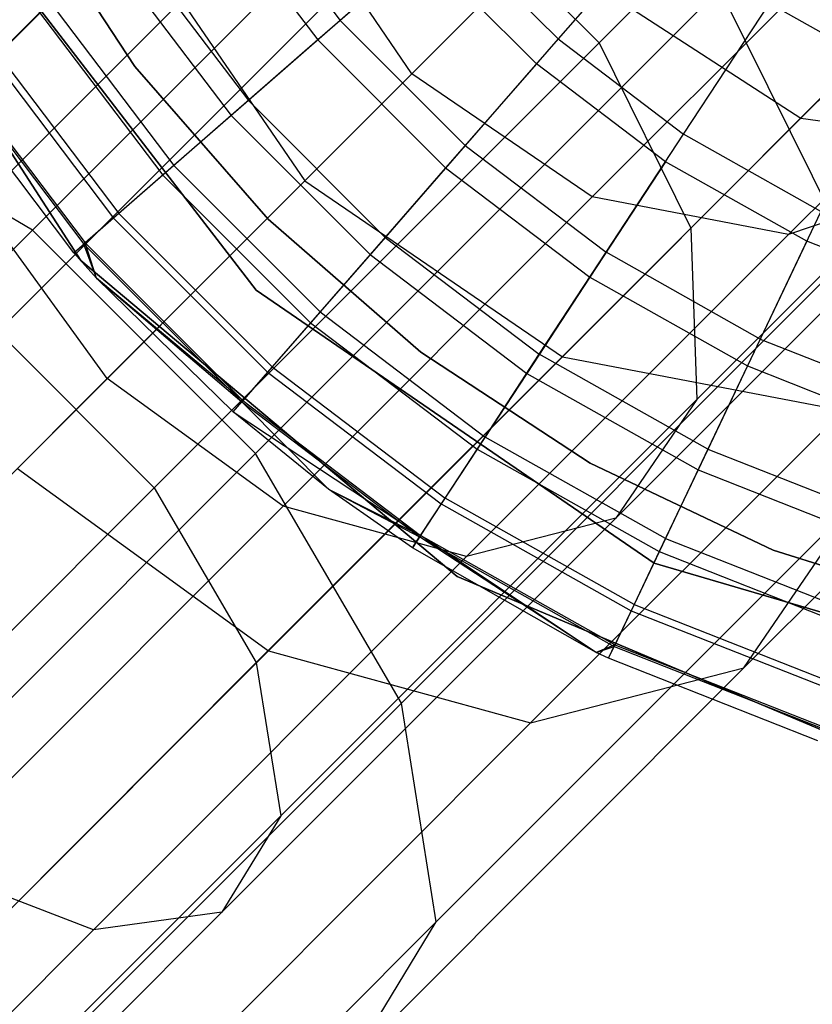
# Model space of a CAD drawing. Extents: x -28.1 to 0, y 0 to 28.1.
# Tile 204 of 215: x -4.857 to -4.62, y 23.131 to 23.425. Entities that reach past the tile are written whole.
import ezdxf

# ---------------------------------------------------------------- set-up
doc = ezdxf.new("R2010")
doc.units = 0
doc.header["$MEASUREMENT"] = 0
doc.layers.get('0').update_dxf_attribs({"color": 13, "linetype": 'CONTINUOUS'})

# ---------------------------------------------------------------- blocks, each defined once
blk = doc.blocks.new('ORTO_VIII_Z_ZAROWKA_OKAPO0')
at = {"color": 0}
for p, q in [((23.84056, 23.79392, 1.29253), (23.72596, 23.67932, 1.13046)), ((23.84056, 23.79392, 1.29253), (23.72596, 23.67932, 1.13046)), ((23.55684, 23.62346, 0.94934), (23.69539, 23.76201, 1.08654)), ((23.55684, 23.62346, 0.94934), (23.69539, 23.76201, 1.08654)), ((23.62409, 23.75332, 1.15394), (23.49443, 23.62365, 1.02554)), ((23.62409, 23.75332, 1.15394), (23.49443, 23.62365, 1.02554)), ((23.74389, 23.74389, 1.61608), (23.67013, 23.67013, 1.46711)), ((23.74389, 23.74389, 1.61608), (23.67013, 23.67013, 1.46711)), ((23.49163, 23.73765, 10.00781), (23.57125, 23.61444, 10.00781)), ((23.57125, 23.61444, 3.3149), (23.49163, 23.73765, 3.3149)), ((23.49163, 23.73765, 10.00781), (23.57125, 23.61444, 10.00781)), ((23.57125, 23.61444, 3.3149), (23.49163, 23.73765, 3.3149)), ((23.86525, 23.73602, 1.31223), (23.75332, 23.62409, 1.15394)), ((23.86525, 23.73602, 1.31223), (23.75332, 23.62409, 1.15394)), ((23.67932, 23.72596, 1.13046), (23.54656, 23.5932, 0.999)), ((23.67932, 23.72596, 1.13046), (23.54656, 23.5932, 0.999)), ((23.61685, 23.7281, 12.20857), (23.64874, 23.68605, 12.20857)), ((23.61685, 23.7281, 12.20857), (23.64874, 23.68605, 12.20857)), ((23.67932, 23.72596, 1.13046), (23.72596, 23.67932, 1.13046)), ((23.67932, 23.72596, 1.13046), (23.72596, 23.67932, 1.13046)), ((23.6334, 23.72396, 1.45696), (23.54109, 23.63165, 1.32642)), ((23.6334, 23.72396, 1.45696), (23.54109, 23.63165, 1.32642)), ((23.55423, 23.72284, 3.47238), (23.58741, 23.67231, 3.47238)), ((23.58741, 23.67231, 3.43301), (23.55423, 23.72284, 3.43301)), ((23.55423, 23.72284, 3.47238), (23.58741, 23.67231, 3.47238)), ((23.58741, 23.67231, 3.43301), (23.55423, 23.72284, 3.43301)), ((23.6094, 23.72321, 10.02262), (23.64202, 23.68019, 10.02262)), ((23.6094, 23.72321, 10.02262), (23.64202, 23.68019, 10.02262)), ((23.67013, 23.67013, 1.46711), (23.6334, 23.72396, 1.45696)), ((23.67013, 23.67013, 1.46711), (23.6334, 23.72396, 1.45696)), ((23.62358, 23.60556, 10.00781), (23.53568, 23.71977, 10.00781)), ((23.53568, 23.71977, 3.3149), (23.62358, 23.60556, 3.3149)), ((23.53568, 23.71977, 3.3149), (23.62358, 23.60556, 3.3149)), ((23.62358, 23.60556, 10.00781), (23.53568, 23.71977, 10.00781)), ((23.49792, 23.62729, 1.36648), (23.58567, 23.71504, 1.49057)), ((23.49792, 23.62729, 1.36648), (23.58567, 23.71504, 1.49057)), ((23.58567, 23.71504, 1.49057), (23.63814, 23.63814, 1.50506)), ((23.58567, 23.71504, 1.49057), (23.63814, 23.63814, 1.50506)), ((23.74442, 23.71567, 12.25984), (23.71376, 23.68051, 12.23809)), ((23.74442, 23.71567, 12.25984), (23.71376, 23.68051, 12.23809)), ((23.68051, 23.71376, 12.23809), (23.64874, 23.68605, 12.20857)), ((23.68051, 23.71376, 12.23809), (23.64874, 23.68605, 12.20857)), ((23.71376, 23.68051, 12.23809), (23.68051, 23.71376, 12.23809)), ((23.71376, 23.68051, 12.23809), (23.68051, 23.71376, 12.23809)), ((23.58642, 23.70814, 12.17217), (23.6213, 23.66213, 12.17217)), ((23.58642, 23.70814, 12.17217), (23.6213, 23.66213, 12.17217)), ((23.79883, 23.70827, 1.60818), (23.72396, 23.6334, 1.45696)), ((23.79883, 23.70827, 1.60818), (23.72396, 23.6334, 1.45696)), ((23.78622, 23.65684, 1.63433), (23.83866, 23.70929, 1.79338)), ((23.78622, 23.65684, 1.63433), (23.83866, 23.70929, 1.79338)), ((23.70772, 23.70772, 1.6456), (23.63814, 23.63814, 1.50506)), ((23.70772, 23.70772, 1.6456), (23.63814, 23.63814, 1.50506)), ((23.6731, 23.70729, 9.95481), (23.64202, 23.68019, 10.02262)), ((23.6731, 23.70729, 9.95481), (23.64202, 23.68019, 10.02262)), ((23.70729, 23.6731, 9.95481), (23.6731, 23.70729, 9.95481)), ((23.70729, 23.6731, 9.95481), (23.6731, 23.70729, 9.95481)), ((23.70772, 23.70772, 1.6456), (23.78622, 23.65684, 1.63433)), ((23.70772, 23.70772, 1.6456), (23.78622, 23.65684, 1.63433)), ((23.58071, 23.7044, 10.09418), (23.61616, 23.65765, 10.09418)), ((23.58071, 23.7044, 10.09418), (23.61616, 23.65765, 10.09418)), ((23.86052, 23.70015, 1.58632), (23.78256, 23.62218, 1.42885)), ((23.86052, 23.70015, 1.58632), (23.78256, 23.62218, 1.42885)), ((23.62346, 23.55684, 0.94934), (23.76201, 23.69539, 1.08654)), ((23.62346, 23.55684, 0.94934), (23.76201, 23.69539, 1.08654)), ((23.8011, 23.6165, 1.12008), (23.76201, 23.69539, 1.08654)), ((23.8011, 23.6165, 1.12008), (23.76201, 23.69539, 1.08654)), ((23.56173, 23.69195, 12.13001), (23.59905, 23.64273, 12.13001)), ((23.56173, 23.69195, 12.13001), (23.59905, 23.64273, 12.13001)), ((23.75122, 23.6521, 12.23809), (23.77681, 23.69111, 12.25984)), ((23.75122, 23.6521, 12.23809), (23.77681, 23.69111, 12.25984)), ((23.81224, 23.67119, 12.25984), (23.77681, 23.69111, 12.25984)), ((23.81224, 23.67119, 12.25984), (23.77681, 23.69111, 12.25984)), ((23.55811, 23.68957, 10.16879), (23.59579, 23.63988, 10.16879)), ((23.55811, 23.68957, 10.16879), (23.59579, 23.63988, 10.16879)), ((23.64874, 23.68605, 12.20857), (23.6213, 23.66213, 12.17217)), ((23.64874, 23.68605, 12.20857), (23.6213, 23.66213, 12.17217)), ((23.68605, 23.64874, 12.20857), (23.64874, 23.68605, 12.20857)), ((23.68605, 23.64874, 12.20857), (23.64874, 23.68605, 12.20857)), ((23.5418, 23.67887, 10.24572), (23.58109, 23.62706, 10.24572)), ((23.5418, 23.67887, 10.24572), (23.58109, 23.62706, 10.24572)), ((23.54354, 23.68002, 12.08336), (23.58266, 23.62843, 12.08336)), ((23.54354, 23.68002, 12.08336), (23.58266, 23.62843, 12.08336)), ((23.72596, 23.67932, 1.13046), (23.5932, 23.54656, 0.999)), ((23.72596, 23.67932, 1.13046), (23.5932, 23.54656, 0.999)), ((23.64202, 23.68019, 10.02262), (23.61616, 23.65765, 10.09418)), ((23.64202, 23.68019, 10.02262), (23.61616, 23.65765, 10.09418)), ((23.64202, 23.68019, 10.02262), (23.68019, 23.64202, 10.02262)), ((23.64202, 23.68019, 10.02262), (23.68019, 23.64202, 10.02262)), ((23.71376, 23.68051, 12.23809), (23.68605, 23.64874, 12.20857)), ((23.71376, 23.68051, 12.23809), (23.68605, 23.64874, 12.20857)), ((23.71376, 23.68051, 12.23809), (23.75122, 23.6521, 12.23809)), ((23.71376, 23.68051, 12.23809), (23.75122, 23.6521, 12.23809)), ((23.72596, 23.67932, 1.13046), (23.75332, 23.62409, 1.15394)), ((23.72596, 23.67932, 1.13046), (23.75332, 23.62409, 1.15394)), ((23.75514, 23.57293, 1.19552), (23.86234, 23.68013, 1.34712)), ((23.75514, 23.57293, 1.19552), (23.86234, 23.68013, 1.34712)), ((23.5324, 23.67271, 12.03365), (23.57262, 23.61968, 12.03365)), ((23.5324, 23.67271, 12.03365), (23.57262, 23.61968, 12.03365)), ((23.70729, 23.6731, 9.95481), (23.68019, 23.64202, 10.02262)), ((23.70729, 23.6731, 9.95481), (23.68019, 23.64202, 10.02262)), ((23.74583, 23.64387, 9.95481), (23.70729, 23.6731, 9.95481)), ((23.74583, 23.64387, 9.95481), (23.70729, 23.6731, 9.95481)), ((23.56924, 23.61673, 10.40345), (23.52865, 23.67025, 10.40345)), ((23.56924, 23.61673, 11.98237), (23.52865, 23.67025, 11.98237)), ((23.56924, 23.61673, 10.40345), (23.52865, 23.67025, 10.40345)), ((23.56924, 23.61673, 11.98237), (23.52865, 23.67025, 11.98237)), ((23.53195, 23.67241, 10.32419), (23.57221, 23.61932, 10.32419)), ((23.53195, 23.67241, 10.32419), (23.57221, 23.61932, 10.32419)), ((23.67013, 23.67013, 1.46711), (23.5792, 23.5792, 1.33851)), ((23.67013, 23.67013, 1.46711), (23.5792, 23.5792, 1.33851)), ((23.58741, 23.67231, 3.47238), (23.62717, 23.62678, 3.47238)), ((23.62717, 23.62678, 3.43301), (23.58741, 23.67231, 3.43301)), ((23.58741, 23.67231, 3.47238), (23.62717, 23.62678, 3.47238)), ((23.58741, 23.67231, 3.47238), (23.58741, 23.67231, 3.43301)), ((23.62717, 23.62678, 3.43301), (23.58741, 23.67231, 3.43301)), ((23.58741, 23.67231, 3.47238), (23.58741, 23.67231, 3.43301)), ((23.72396, 23.6334, 1.45696), (23.67013, 23.67013, 1.46711)), ((23.72396, 23.6334, 1.45696), (23.67013, 23.67013, 1.46711)), ((23.55684, 23.62346, 0.94934), (23.48237, 23.66697, 0.98726)), ((23.55684, 23.62346, 0.94934), (23.48237, 23.66697, 0.98726)), ((23.6213, 23.66213, 12.17217), (23.59905, 23.64273, 12.13001)), ((23.6213, 23.66213, 12.17217), (23.59905, 23.64273, 12.13001)), ((23.66213, 23.6213, 12.17217), (23.6213, 23.66213, 12.17217)), ((23.66213, 23.6213, 12.17217), (23.6213, 23.66213, 12.17217)), ((23.61616, 23.65765, 10.09418), (23.59579, 23.63988, 10.16879)), ((23.61616, 23.65765, 10.09418), (23.59579, 23.63988, 10.16879)), ((23.61616, 23.65765, 10.09418), (23.65765, 23.61616, 10.09418)), ((23.61616, 23.65765, 10.09418), (23.65765, 23.61616, 10.09418)), ((23.71504, 23.58567, 1.49057), (23.78622, 23.65684, 1.63433)), ((23.71504, 23.58567, 1.49057), (23.78622, 23.65684, 1.63433)), ((23.78622, 23.65684, 1.63433), (23.87435, 23.64524, 1.60309)), ((23.78622, 23.65684, 1.63433), (23.87435, 23.64524, 1.60309)), ((23.7281, 23.61685, 12.20857), (23.75122, 23.6521, 12.23809)), ((23.7281, 23.61685, 12.20857), (23.75122, 23.6521, 12.23809)), ((23.79221, 23.62906, 12.23809), (23.75122, 23.6521, 12.23809)), ((23.79221, 23.62906, 12.23809), (23.75122, 23.6521, 12.23809)), ((23.68605, 23.64874, 12.20857), (23.66213, 23.6213, 12.17217)), ((23.68605, 23.64874, 12.20857), (23.66213, 23.6213, 12.17217)), ((23.68605, 23.64874, 12.20857), (23.7281, 23.61685, 12.20857)), ((23.68605, 23.64874, 12.20857), (23.7281, 23.61685, 12.20857)), ((23.74583, 23.64387, 9.95481), (23.72321, 23.6094, 10.02262)), ((23.74583, 23.64387, 9.95481), (23.72321, 23.6094, 10.02262)), ((23.78798, 23.62017, 9.95481), (23.74583, 23.64387, 9.95481)), ((23.78798, 23.62017, 9.95481), (23.74583, 23.64387, 9.95481)), ((23.59905, 23.64273, 12.13001), (23.58266, 23.62843, 12.08336)), ((23.59905, 23.64273, 12.13001), (23.58266, 23.62843, 12.08336)), ((23.64273, 23.59905, 12.13001), (23.59905, 23.64273, 12.13001)), ((23.64273, 23.59905, 12.13001), (23.59905, 23.64273, 12.13001)), ((23.68019, 23.64202, 10.02262), (23.65765, 23.61616, 10.09418)), ((23.68019, 23.64202, 10.02262), (23.65765, 23.61616, 10.09418)), ((23.68019, 23.64202, 10.02262), (23.72321, 23.6094, 10.02262)), ((23.68019, 23.64202, 10.02262), (23.72321, 23.6094, 10.02262)), ((23.63814, 23.63814, 1.50506), (23.55235, 23.55235, 1.38375)), ((23.63814, 23.63814, 1.50506), (23.55235, 23.55235, 1.38375)), ((23.59579, 23.63988, 10.16879), (23.58109, 23.62706, 10.24572)), ((23.59579, 23.63988, 10.16879), (23.58109, 23.62706, 10.24572)), ((23.59579, 23.63988, 10.16879), (23.63988, 23.59579, 10.16879)), ((23.59579, 23.63988, 10.16879), (23.63988, 23.59579, 10.16879)), ((23.63814, 23.63814, 1.50506), (23.71504, 23.58567, 1.49057)), ((23.63814, 23.63814, 1.50506), (23.71504, 23.58567, 1.49057)), ((23.8325, 23.63905, 1.38921), (23.731, 23.53755, 1.24568)), ((23.8325, 23.63905, 1.38921), (23.731, 23.53755, 1.24568)), ((23.8325, 23.63905, 1.38921), (23.78256, 23.62218, 1.42885)), ((23.8325, 23.63905, 1.38921), (23.78256, 23.62218, 1.42885)), ((23.5792, 23.5792, 1.33851), (23.54109, 23.63165, 1.32642)), ((23.5792, 23.5792, 1.33851), (23.54109, 23.63165, 1.32642)), ((23.72396, 23.6334, 1.45696), (23.63165, 23.54109, 1.32642)), ((23.72396, 23.6334, 1.45696), (23.63165, 23.54109, 1.32642)), ((23.78256, 23.62218, 1.42885), (23.72396, 23.6334, 1.45696)), ((23.78256, 23.62218, 1.42885), (23.72396, 23.6334, 1.45696)), ((23.79221, 23.62906, 12.23809), (23.7741, 23.59098, 12.20857)), ((23.79221, 23.62906, 12.23809), (23.7741, 23.59098, 12.20857)), ((23.58109, 23.62706, 10.24572), (23.57221, 23.61932, 10.32419)), ((23.58109, 23.62706, 10.24572), (23.57221, 23.61932, 10.32419)), ((23.58266, 23.62843, 12.08336), (23.57262, 23.61968, 12.03365)), ((23.58266, 23.62843, 12.08336), (23.57262, 23.61968, 12.03365)), ((23.58109, 23.62706, 10.24572), (23.62706, 23.58109, 10.24572)), ((23.58109, 23.62706, 10.24572), (23.62706, 23.58109, 10.24572)), ((23.62843, 23.58266, 12.08336), (23.58266, 23.62843, 12.08336)), ((23.62843, 23.58266, 12.08336), (23.58266, 23.62843, 12.08336)), ((23.62717, 23.62678, 3.47238), (23.67276, 23.58707, 3.47238)), ((23.67276, 23.58707, 3.43301), (23.62717, 23.62678, 3.43301)), ((23.62717, 23.62678, 3.47238), (23.67276, 23.58707, 3.47238)), ((23.62717, 23.62678, 3.47238), (23.62717, 23.62678, 3.43301)), ((23.67276, 23.58707, 3.43301), (23.62717, 23.62678, 3.43301)), ((23.62717, 23.62678, 3.47238), (23.62717, 23.62678, 3.43301)), ((23.40355, 23.47017, 0.84825), (23.55684, 23.62346, 0.94934)), ((23.40355, 23.47017, 0.84825), (23.55684, 23.62346, 0.94934)), ((23.62346, 23.55684, 0.94934), (23.55684, 23.62346, 0.94934)), ((23.62346, 23.55684, 0.94934), (23.55684, 23.62346, 0.94934)), ((23.75332, 23.62409, 1.15394), (23.62365, 23.49443, 1.02554)), ((23.75332, 23.62409, 1.15394), (23.62365, 23.49443, 1.02554)), ((23.75332, 23.62409, 1.15394), (23.75514, 23.57293, 1.19552)), ((23.75332, 23.62409, 1.15394), (23.75514, 23.57293, 1.19552)), ((23.66213, 23.6213, 12.17217), (23.64273, 23.59905, 12.13001)), ((23.66213, 23.6213, 12.17217), (23.64273, 23.59905, 12.13001)), ((23.66213, 23.6213, 12.17217), (23.70814, 23.58642, 12.17217)), ((23.66213, 23.6213, 12.17217), (23.70814, 23.58642, 12.17217)), ((23.78256, 23.62218, 1.42885), (23.68644, 23.52606, 1.29292)), ((23.78256, 23.62218, 1.42885), (23.68644, 23.52606, 1.29292)), ((23.78798, 23.62017, 9.95481), (23.77027, 23.58294, 10.02262)), ((23.78798, 23.62017, 9.95481), (23.77027, 23.58294, 10.02262)), ((23.83297, 23.60243, 9.95481), (23.78798, 23.62017, 9.95481)), ((23.83297, 23.60243, 9.95481), (23.78798, 23.62017, 9.95481)), ((23.57262, 23.61968, 12.03365), (23.56924, 23.61673, 11.98237)), ((23.57262, 23.61968, 12.03365), (23.56924, 23.61673, 11.98237)), ((23.56924, 23.61673, 10.40345), (23.57221, 23.61932, 10.32419)), ((23.56924, 23.61673, 10.40345), (23.57221, 23.61932, 10.32419)), ((23.57601, 23.60913, 10.40345), (23.57221, 23.61932, 10.32419)), ((23.57221, 23.61932, 10.32419), (23.61932, 23.57221, 10.32419)), ((23.57601, 23.60913, 10.40345), (23.57221, 23.61932, 10.32419)), ((23.57221, 23.61932, 10.32419), (23.61932, 23.57221, 10.32419)), ((23.57601, 23.60913, 11.98237), (23.57262, 23.61968, 12.03365)), ((23.57601, 23.60913, 11.98237), (23.57262, 23.61968, 12.03365)), ((23.61968, 23.57262, 12.03365), (23.57262, 23.61968, 12.03365)), ((23.61968, 23.57262, 12.03365), (23.57262, 23.61968, 12.03365)), ((23.57601, 23.60913, 10.40345), (23.56924, 23.61673, 10.40345)), ((23.57601, 23.60913, 11.98237), (23.56924, 23.61673, 11.98237)), ((23.56924, 23.61673, 11.98237), (23.56924, 23.61673, 10.40345)), ((23.57601, 23.60913, 10.40345), (23.56924, 23.61673, 10.40345)), ((23.56924, 23.61673, 11.98237), (23.56924, 23.61673, 10.40345)), ((23.57601, 23.60913, 11.98237), (23.56924, 23.61673, 11.98237)), ((23.57125, 23.61444, 10.00781), (23.68364, 23.52017, 10.00781)), ((23.68364, 23.52017, 3.3149), (23.57125, 23.61444, 3.3149)), ((23.57125, 23.61444, 10.00781), (23.68364, 23.52017, 10.00781)), ((23.57125, 23.61444, 10.00781), (23.57125, 23.61444, 3.3149)), ((23.68364, 23.52017, 3.3149), (23.57125, 23.61444, 3.3149)), ((23.57125, 23.61444, 10.00781), (23.57125, 23.61444, 3.3149)), ((23.65765, 23.61616, 10.09418), (23.63988, 23.59579, 10.16879)), ((23.65765, 23.61616, 10.09418), (23.63988, 23.59579, 10.16879)), ((23.65765, 23.61616, 10.09418), (23.7044, 23.58071, 10.09418)), ((23.65765, 23.61616, 10.09418), (23.7044, 23.58071, 10.09418)), ((23.66697, 23.48237, 0.98726), (23.8011, 23.6165, 1.12008)), ((23.66697, 23.48237, 0.98726), (23.8011, 23.6165, 1.12008)), ((23.70814, 23.58642, 12.17217), (23.7281, 23.61685, 12.20857)), ((23.70814, 23.58642, 12.17217), (23.7281, 23.61685, 12.20857)), ((23.7741, 23.59098, 12.20857), (23.7281, 23.61685, 12.20857)), ((23.7741, 23.59098, 12.20857), (23.7281, 23.61685, 12.20857)), ((23.61673, 23.56924, 10.40345), (23.57601, 23.60913, 10.40345)), ((23.57601, 23.60913, 10.40345), (23.61932, 23.57221, 10.32419)), ((23.57601, 23.60913, 10.40345), (23.61932, 23.57221, 10.32419)), ((23.61673, 23.56924, 11.98237), (23.57601, 23.60913, 11.98237)), ((23.57601, 23.60913, 11.98237), (23.57601, 23.60913, 10.40345)), ((23.61673, 23.56924, 10.40345), (23.57601, 23.60913, 10.40345)), ((23.57601, 23.60913, 11.98237), (23.57601, 23.60913, 10.40345)), ((23.61673, 23.56924, 11.98237), (23.57601, 23.60913, 11.98237)), ((23.61968, 23.57262, 12.03365), (23.57601, 23.60913, 11.98237)), ((23.61968, 23.57262, 12.03365), (23.57601, 23.60913, 11.98237)), ((23.72321, 23.6094, 10.02262), (23.7044, 23.58071, 10.09418)), ((23.72321, 23.6094, 10.02262), (23.7044, 23.58071, 10.09418)), ((23.72321, 23.6094, 10.02262), (23.77027, 23.58294, 10.02262)), ((23.72321, 23.6094, 10.02262), (23.77027, 23.58294, 10.02262)), ((23.74247, 23.52411, 10.00781), (23.62358, 23.60556, 10.00781)), ((23.62358, 23.60556, 3.3149), (23.74247, 23.52411, 3.3149)), ((23.62358, 23.60556, 3.3149), (23.74247, 23.52411, 3.3149)), ((23.62358, 23.60556, 3.3149), (23.62358, 23.60556, 10.00781)), ((23.74247, 23.52411, 10.00781), (23.62358, 23.60556, 10.00781)), ((23.62358, 23.60556, 3.3149), (23.62358, 23.60556, 10.00781)), ((23.64273, 23.59905, 12.13001), (23.62843, 23.58266, 12.08336)), ((23.64273, 23.59905, 12.13001), (23.62843, 23.58266, 12.08336)), ((23.64273, 23.59905, 12.13001), (23.69195, 23.56173, 12.13001)), ((23.64273, 23.59905, 12.13001), (23.69195, 23.56173, 12.13001)), ((23.63988, 23.59579, 10.16879), (23.62706, 23.58109, 10.24572)), ((23.63988, 23.59579, 10.16879), (23.62706, 23.58109, 10.24572)), ((23.63988, 23.59579, 10.16879), (23.68957, 23.55811, 10.16879)), ((23.63988, 23.59579, 10.16879), (23.68957, 23.55811, 10.16879)), ((23.76922, 23.49286, 1.25113), (23.8701, 23.59374, 1.39378)), ((23.76922, 23.49286, 1.25113), (23.8701, 23.59374, 1.39378)), ((23.54656, 23.5932, 0.999), (23.5932, 23.54656, 0.999)), ((23.54656, 23.5932, 0.999), (23.5932, 23.54656, 0.999)), ((23.7741, 23.59098, 12.20857), (23.75847, 23.55812, 12.17217)), ((23.7741, 23.59098, 12.20857), (23.75847, 23.55812, 12.17217)), ((23.7741, 23.59098, 12.20857), (23.82319, 23.57163, 12.20857)), ((23.7741, 23.59098, 12.20857), (23.82319, 23.57163, 12.20857)), ((23.62729, 23.49792, 1.36648), (23.71504, 23.58567, 1.49057)), ((23.62729, 23.49792, 1.36648), (23.71504, 23.58567, 1.49057)), ((23.67276, 23.58707, 3.47238), (23.72332, 23.55395, 3.47238)), ((23.72332, 23.55395, 3.43301), (23.67276, 23.58707, 3.43301)), ((23.67276, 23.58707, 3.47238), (23.72332, 23.55395, 3.47238)), ((23.67276, 23.58707, 3.47238), (23.67276, 23.58707, 3.43301)), ((23.72332, 23.55395, 3.43301), (23.67276, 23.58707, 3.43301)), ((23.67276, 23.58707, 3.47238), (23.67276, 23.58707, 3.43301)), ((23.69195, 23.56173, 12.13001), (23.70814, 23.58642, 12.17217)), ((23.69195, 23.56173, 12.13001), (23.70814, 23.58642, 12.17217)), ((23.75847, 23.55812, 12.17217), (23.70814, 23.58642, 12.17217)), ((23.75847, 23.55812, 12.17217), (23.70814, 23.58642, 12.17217)), ((23.71504, 23.58567, 1.49057), (23.79875, 23.56964, 1.45041)), ((23.71504, 23.58567, 1.49057), (23.79875, 23.56964, 1.45041)), ((23.62843, 23.58266, 12.08336), (23.61968, 23.57262, 12.03365)), ((23.62843, 23.58266, 12.08336), (23.61968, 23.57262, 12.03365)), ((23.62843, 23.58266, 12.08336), (23.68002, 23.54354, 12.08336)), ((23.62843, 23.58266, 12.08336), (23.68002, 23.54354, 12.08336)), ((23.77027, 23.58294, 10.02262), (23.75554, 23.55196, 10.09418)), ((23.77027, 23.58294, 10.02262), (23.75554, 23.55196, 10.09418)), ((23.77027, 23.58294, 10.02262), (23.8205, 23.56313, 10.02262)), ((23.77027, 23.58294, 10.02262), (23.8205, 23.56313, 10.02262)), ((23.5792, 23.5792, 1.33851), (23.47386, 23.47386, 1.2342)), ((23.5792, 23.5792, 1.33851), (23.47386, 23.47386, 1.2342)), ((23.63165, 23.54109, 1.32642), (23.5792, 23.5792, 1.33851)), ((23.63165, 23.54109, 1.32642), (23.5792, 23.5792, 1.33851)), ((23.62706, 23.58109, 10.24572), (23.61932, 23.57221, 10.32419)), ((23.62706, 23.58109, 10.24572), (23.61932, 23.57221, 10.32419)), ((23.62706, 23.58109, 10.24572), (23.67887, 23.5418, 10.24572)), ((23.62706, 23.58109, 10.24572), (23.67887, 23.5418, 10.24572)), ((23.7044, 23.58071, 10.09418), (23.68957, 23.55811, 10.16879)), ((23.7044, 23.58071, 10.09418), (23.68957, 23.55811, 10.16879)), ((23.7044, 23.58071, 10.09418), (23.75554, 23.55196, 10.09418)), ((23.7044, 23.58071, 10.09418), (23.75554, 23.55196, 10.09418)), ((23.75514, 23.57293, 1.19552), (23.63096, 23.44875, 1.07255)), ((23.75514, 23.57293, 1.19552), (23.63096, 23.44875, 1.07255)), ((23.75514, 23.57293, 1.19552), (23.731, 23.53755, 1.24568)), ((23.75514, 23.57293, 1.19552), (23.731, 23.53755, 1.24568)), ((23.61673, 23.56924, 11.98237), (23.61968, 23.57262, 12.03365)), ((23.61673, 23.56924, 11.98237), (23.61968, 23.57262, 12.03365)), ((23.61673, 23.56924, 10.40345), (23.61932, 23.57221, 10.32419)), ((23.61673, 23.56924, 10.40345), (23.61932, 23.57221, 10.32419)), ((23.64524, 23.54619, 10.40345), (23.61932, 23.57221, 10.32419)), ((23.61932, 23.57221, 10.32419), (23.67241, 23.53195, 10.32419)), ((23.64524, 23.54619, 10.40345), (23.61932, 23.57221, 10.32419)), ((23.61932, 23.57221, 10.32419), (23.67241, 23.53195, 10.32419)), ((23.61968, 23.57262, 12.03365), (23.67271, 23.5324, 12.03365)), ((23.61968, 23.57262, 12.03365), (23.67271, 23.5324, 12.03365)), ((23.64524, 23.54619, 10.40345), (23.61673, 23.56924, 10.40345)), ((23.64524, 23.54619, 11.98237), (23.61673, 23.56924, 11.98237)), ((23.61673, 23.56924, 11.98237), (23.61673, 23.56924, 10.40345)), ((23.64524, 23.54619, 10.40345), (23.61673, 23.56924, 10.40345)), ((23.61673, 23.56924, 11.98237), (23.61673, 23.56924, 10.40345)), ((23.61673, 23.56924, 11.98237), (23.67271, 23.5324, 12.03365)), ((23.61673, 23.56924, 11.98237), (23.67271, 23.5324, 12.03365)), ((23.64524, 23.54619, 11.98237), (23.61673, 23.56924, 11.98237)), ((23.70556, 23.47645, 1.31861), (23.79875, 23.56964, 1.45041)), ((23.70556, 23.47645, 1.31861), (23.79875, 23.56964, 1.45041)), ((23.68002, 23.54354, 12.08336), (23.69195, 23.56173, 12.13001)), ((23.68002, 23.54354, 12.08336), (23.69195, 23.56173, 12.13001)), ((23.74579, 23.53146, 12.13001), (23.69195, 23.56173, 12.13001)), ((23.74579, 23.53146, 12.13001), (23.69195, 23.56173, 12.13001)), ((23.47017, 23.40355, 0.84825), (23.62346, 23.55684, 0.94934)), ((23.47017, 23.40355, 0.84825), (23.62346, 23.55684, 0.94934)), ((23.66697, 23.48237, 0.98726), (23.62346, 23.55684, 0.94934)), ((23.66697, 23.48237, 0.98726), (23.62346, 23.55684, 0.94934)), ((23.68957, 23.55811, 10.16879), (23.67887, 23.5418, 10.24572)), ((23.68957, 23.55811, 10.16879), (23.67887, 23.5418, 10.24572)), ((23.68957, 23.55811, 10.16879), (23.74393, 23.52754, 10.16879)), ((23.68957, 23.55811, 10.16879), (23.74393, 23.52754, 10.16879)), ((23.75847, 23.55812, 12.17217), (23.74579, 23.53146, 12.13001)), ((23.75847, 23.55812, 12.17217), (23.74579, 23.53146, 12.13001)), ((23.75847, 23.55812, 12.17217), (23.81218, 23.53694, 12.17217)), ((23.75847, 23.55812, 12.17217), (23.81218, 23.53694, 12.17217)), ((23.55235, 23.55235, 1.38375), (23.62729, 23.49792, 1.36648)), ((23.55235, 23.55235, 1.38375), (23.62729, 23.49792, 1.36648)), ((23.72332, 23.55395, 3.47238), (23.77793, 23.52802, 3.47238)), ((23.77793, 23.52802, 3.43301), (23.72332, 23.55395, 3.43301)), ((23.72332, 23.55395, 3.47238), (23.77793, 23.52802, 3.47238)), ((23.72332, 23.55395, 3.47238), (23.72332, 23.55395, 3.43301)), ((23.77793, 23.52802, 3.43301), (23.72332, 23.55395, 3.43301)), ((23.72332, 23.55395, 3.47238), (23.72332, 23.55395, 3.43301)), ((23.75554, 23.55196, 10.09418), (23.74393, 23.52754, 10.16879)), ((23.75554, 23.55196, 10.09418), (23.74393, 23.52754, 10.16879)), ((23.75554, 23.55196, 10.09418), (23.81012, 23.53044, 10.09418)), ((23.75554, 23.55196, 10.09418), (23.81012, 23.53044, 10.09418)), ((23.5932, 23.54656, 0.999), (23.44631, 23.39968, 0.90213)), ((23.5932, 23.54656, 0.999), (23.44631, 23.39968, 0.90213)), ((23.5932, 23.54656, 0.999), (23.62365, 23.49443, 1.02554)), ((23.5932, 23.54656, 0.999), (23.62365, 23.49443, 1.02554)), ((23.67025, 23.52865, 10.40345), (23.64524, 23.54619, 10.40345)), ((23.64524, 23.54619, 10.40345), (23.67241, 23.53195, 10.32419)), ((23.64524, 23.54619, 10.40345), (23.67241, 23.53195, 10.32419)), ((23.67025, 23.52865, 11.98237), (23.64524, 23.54619, 11.98237)), ((23.64524, 23.54619, 11.98237), (23.64524, 23.54619, 10.40345)), ((23.67025, 23.52865, 10.40345), (23.64524, 23.54619, 10.40345)), ((23.64524, 23.54619, 11.98237), (23.64524, 23.54619, 10.40345)), ((23.64524, 23.54619, 11.98237), (23.67271, 23.5324, 12.03365)), ((23.64524, 23.54619, 11.98237), (23.67271, 23.5324, 12.03365)), ((23.67025, 23.52865, 11.98237), (23.64524, 23.54619, 11.98237)), ((23.67271, 23.5324, 12.03365), (23.68002, 23.54354, 12.08336)), ((23.67271, 23.5324, 12.03365), (23.68002, 23.54354, 12.08336)), ((23.73645, 23.51181, 12.08336), (23.68002, 23.54354, 12.08336)), ((23.73645, 23.51181, 12.08336), (23.68002, 23.54354, 12.08336)), ((23.63165, 23.54109, 1.32642), (23.52472, 23.43416, 1.22053)), ((23.63165, 23.54109, 1.32642), (23.52472, 23.43416, 1.22053)), ((23.68644, 23.52606, 1.29292), (23.63165, 23.54109, 1.32642)), ((23.68644, 23.52606, 1.29292), (23.63165, 23.54109, 1.32642)), ((23.67887, 23.5418, 10.24572), (23.67241, 23.53195, 10.32419)), ((23.67887, 23.5418, 10.24572), (23.67241, 23.53195, 10.32419)), ((23.6774, 23.41711, 1.05441), (23.8037, 23.54341, 1.17948)), ((23.6774, 23.41711, 1.05441), (23.8037, 23.54341, 1.17948)), ((23.67887, 23.5418, 10.24572), (23.73555, 23.50993, 10.24572)), ((23.67887, 23.5418, 10.24572), (23.73555, 23.50993, 10.24572)), ((23.76922, 23.49286, 1.25113), (23.8037, 23.54341, 1.17948)), ((23.76922, 23.49286, 1.25113), (23.8037, 23.54341, 1.17948)), ((23.61343, 23.41998, 1.12925), (23.731, 23.53755, 1.24568)), ((23.61343, 23.41998, 1.12925), (23.731, 23.53755, 1.24568)), ((23.731, 23.53755, 1.24568), (23.68644, 23.52606, 1.29292)), ((23.731, 23.53755, 1.24568), (23.68644, 23.52606, 1.29292)), ((23.67271, 23.5324, 12.03365), (23.67025, 23.52865, 11.98237)), ((23.67271, 23.5324, 12.03365), (23.67025, 23.52865, 11.98237)), ((23.67025, 23.52865, 10.40345), (23.67241, 23.53195, 10.32419)), ((23.67025, 23.52865, 10.40345), (23.67241, 23.53195, 10.32419)), ((23.72513, 23.4975, 10.40345), (23.67241, 23.53195, 10.32419)), ((23.67241, 23.53195, 10.32419), (23.73049, 23.49929, 10.32419)), ((23.72513, 23.4975, 10.40345), (23.67241, 23.53195, 10.32419)), ((23.67241, 23.53195, 10.32419), (23.73049, 23.49929, 10.32419)), ((23.72513, 23.4975, 11.98237), (23.67271, 23.5324, 12.03365)), ((23.72513, 23.4975, 11.98237), (23.67271, 23.5324, 12.03365)), ((23.73073, 23.49978, 12.03365), (23.67271, 23.5324, 12.03365)), ((23.73073, 23.49978, 12.03365), (23.67271, 23.5324, 12.03365)), ((23.74579, 23.53146, 12.13001), (23.73645, 23.51181, 12.08336)), ((23.74579, 23.53146, 12.13001), (23.73645, 23.51181, 12.08336)), ((23.74579, 23.53146, 12.13001), (23.80325, 23.5088, 12.13001)), ((23.74579, 23.53146, 12.13001), (23.80325, 23.5088, 12.13001)), ((23.68644, 23.52606, 1.29292), (23.57509, 23.41471, 1.18265)), ((23.68644, 23.52606, 1.29292), (23.57509, 23.41471, 1.18265)), ((23.72513, 23.4975, 10.40345), (23.67025, 23.52865, 10.40345)), ((23.72513, 23.4975, 11.98237), (23.67025, 23.52865, 11.98237)), ((23.67025, 23.52865, 11.98237), (23.67025, 23.52865, 10.40345)), ((23.72513, 23.4975, 10.40345), (23.67025, 23.52865, 10.40345)), ((23.67025, 23.52865, 11.98237), (23.67025, 23.52865, 10.40345)), ((23.72513, 23.4975, 11.98237), (23.67025, 23.52865, 11.98237)), ((23.74393, 23.52754, 10.16879), (23.73555, 23.50993, 10.24572)), ((23.74393, 23.52754, 10.16879), (23.73555, 23.50993, 10.24572)), ((23.74393, 23.52754, 10.16879), (23.80194, 23.50467, 10.16879)), ((23.74393, 23.52754, 10.16879), (23.80194, 23.50467, 10.16879)), ((23.77793, 23.52802, 3.47238), (23.83556, 23.50977, 3.47238)), ((23.83556, 23.50977, 3.43301), (23.77793, 23.52802, 3.43301)), ((23.77793, 23.52802, 3.47238), (23.83556, 23.50977, 3.47238)), ((23.77793, 23.52802, 3.47238), (23.77793, 23.52802, 3.43301)), ((23.83556, 23.50977, 3.43301), (23.77793, 23.52802, 3.43301)), ((23.77793, 23.52802, 3.47238), (23.77793, 23.52802, 3.43301)), ((23.88071, 23.48338, 10.00781), (23.74247, 23.52411, 10.00781)), ((23.74247, 23.52411, 3.3149), (23.88071, 23.48338, 3.3149)), ((23.74247, 23.52411, 3.3149), (23.88071, 23.48338, 3.3149)), ((23.74247, 23.52411, 3.3149), (23.74247, 23.52411, 10.00781)), ((23.88071, 23.48338, 10.00781), (23.74247, 23.52411, 10.00781)), ((23.74247, 23.52411, 3.3149), (23.74247, 23.52411, 10.00781)), ((23.68364, 23.52017, 10.00781), (23.81883, 23.46322, 10.00781)), ((23.81883, 23.46322, 3.3149), (23.68364, 23.52017, 3.3149)), ((23.68364, 23.52017, 10.00781), (23.81883, 23.46322, 10.00781)), ((23.68364, 23.52017, 10.00781), (23.68364, 23.52017, 3.3149)), ((23.81883, 23.46322, 3.3149), (23.68364, 23.52017, 3.3149)), ((23.68364, 23.52017, 10.00781), (23.68364, 23.52017, 3.3149)), ((23.73645, 23.51181, 12.08336), (23.73073, 23.49978, 12.03365)), ((23.73645, 23.51181, 12.08336), (23.73073, 23.49978, 12.03365)), ((23.73645, 23.51181, 12.08336), (23.79667, 23.48807, 12.08336)), ((23.73645, 23.51181, 12.08336), (23.79667, 23.48807, 12.08336)), ((23.73555, 23.50993, 10.24572), (23.73049, 23.49929, 10.32419)), ((23.73555, 23.50993, 10.24572), (23.73049, 23.49929, 10.32419)), ((23.73555, 23.50993, 10.24572), (23.79604, 23.48608, 10.24572)), ((23.73555, 23.50993, 10.24572), (23.79604, 23.48608, 10.24572)), ((23.73073, 23.49978, 12.03365), (23.72513, 23.4975, 11.98237)), ((23.73073, 23.49978, 12.03365), (23.72513, 23.4975, 11.98237)), ((23.7288, 23.49573, 11.98237), (23.73073, 23.49978, 12.03365)), ((23.7288, 23.49573, 11.98237), (23.73073, 23.49978, 12.03365)), ((23.73073, 23.49978, 12.03365), (23.79264, 23.47537, 12.03365)), ((23.73073, 23.49978, 12.03365), (23.79264, 23.47537, 12.03365)), ((23.52564, 23.39627, 1.26582), (23.62729, 23.49792, 1.36648)), ((23.52564, 23.39627, 1.26582), (23.62729, 23.49792, 1.36648)), ((23.62729, 23.49792, 1.36648), (23.70556, 23.47645, 1.31861)), ((23.62729, 23.49792, 1.36648), (23.70556, 23.47645, 1.31861)), ((23.72513, 23.4975, 10.40345), (23.73049, 23.49929, 10.32419)), ((23.72513, 23.4975, 10.40345), (23.73049, 23.49929, 10.32419)), ((23.7288, 23.49573, 10.40345), (23.72513, 23.4975, 10.40345)), ((23.7288, 23.49573, 11.98237), (23.72513, 23.4975, 11.98237)), ((23.72513, 23.4975, 11.98237), (23.72513, 23.4975, 10.40345)), ((23.7288, 23.49573, 10.40345), (23.72513, 23.4975, 10.40345)), ((23.72513, 23.4975, 11.98237), (23.72513, 23.4975, 10.40345)), ((23.7288, 23.49573, 11.98237), (23.72513, 23.4975, 11.98237)), ((23.7288, 23.49573, 10.40345), (23.73049, 23.49929, 10.32419)), ((23.7288, 23.49573, 10.40345), (23.73049, 23.49929, 10.32419)), ((23.73049, 23.49929, 10.32419), (23.79247, 23.47485, 10.32419)), ((23.73049, 23.49929, 10.32419), (23.79247, 23.47485, 10.32419)), ((23.62365, 23.49443, 1.02554), (23.48019, 23.35097, 0.93094)), ((23.62365, 23.49443, 1.02554), (23.48019, 23.35097, 0.93094)), ((23.62365, 23.49443, 1.02554), (23.63096, 23.44875, 1.07255)), ((23.62365, 23.49443, 1.02554), (23.63096, 23.44875, 1.07255)), ((23.79128, 23.47109, 10.40345), (23.7288, 23.49573, 10.40345)), ((23.79128, 23.47109, 11.98237), (23.7288, 23.49573, 11.98237)), ((23.7288, 23.49573, 11.98237), (23.7288, 23.49573, 10.40345)), ((23.79128, 23.47109, 10.40345), (23.7288, 23.49573, 10.40345)), ((23.7288, 23.49573, 11.98237), (23.7288, 23.49573, 10.40345)), ((23.79128, 23.47109, 11.98237), (23.7288, 23.49573, 11.98237)), ((23.65237, 23.37601, 1.13541), (23.76922, 23.49286, 1.25113)), ((23.65237, 23.37601, 1.13541), (23.76922, 23.49286, 1.25113)), ((23.70556, 23.47645, 1.31861), (23.76922, 23.49286, 1.25113)), ((23.70556, 23.47645, 1.31861), (23.76922, 23.49286, 1.25113)), ((23.51857, 23.33397, 0.8894), (23.66697, 23.48237, 0.98726)), ((23.51857, 23.33397, 0.8894), (23.66697, 23.48237, 0.98726)), ((23.6774, 23.41711, 1.05441), (23.66697, 23.48237, 0.98726)), ((23.6774, 23.41711, 1.05441), (23.66697, 23.48237, 0.98726)), ((23.59759, 23.36849, 1.21171), (23.70556, 23.47645, 1.31861)), ((23.59759, 23.36849, 1.21171), (23.70556, 23.47645, 1.31861)), ((23.63096, 23.44875, 1.07255), (23.49356, 23.31135, 0.98194)), ((23.63096, 23.44875, 1.07255), (23.49356, 23.31135, 0.98194)), ((23.63096, 23.44875, 1.07255), (23.61343, 23.41998, 1.12925)), ((23.63096, 23.44875, 1.07255), (23.61343, 23.41998, 1.12925)), ((23.57509, 23.41471, 1.18265), (23.52472, 23.43416, 1.22053)), ((23.57509, 23.41471, 1.18265), (23.52472, 23.43416, 1.22053)), ((23.61343, 23.41998, 1.12925), (23.48335, 23.28989, 1.04346)), ((23.61343, 23.41998, 1.12925), (23.48335, 23.28989, 1.04346)), ((23.61343, 23.41998, 1.12925), (23.57509, 23.41471, 1.18265)), ((23.61343, 23.41998, 1.12925), (23.57509, 23.41471, 1.18265)), ((23.45189, 23.29152, 1.10141), (23.57509, 23.41471, 1.18265)), ((23.45189, 23.29152, 1.10141), (23.57509, 23.41471, 1.18265)), ((23.53767, 23.27737, 0.96226), (23.6774, 23.41711, 1.05441)), ((23.53767, 23.27737, 0.96226), (23.6774, 23.41711, 1.05441)), ((23.65237, 23.37601, 1.13541), (23.6774, 23.41711, 1.05441)), ((23.65237, 23.37601, 1.13541), (23.6774, 23.41711, 1.05441))]:
    blk.add_line(p, q, dxfattribs=at)

msp = doc.modelspace()

# ---------------------------------------------------------------- block references
at = {"color": 0}
msp.add_blockref('ORTO_VIII_Z_ZAROWKA_OKAPO0', (-28.41, -0.26151, -0.64167), dxfattribs=at)

doc.saveas('drawing.dxf')
